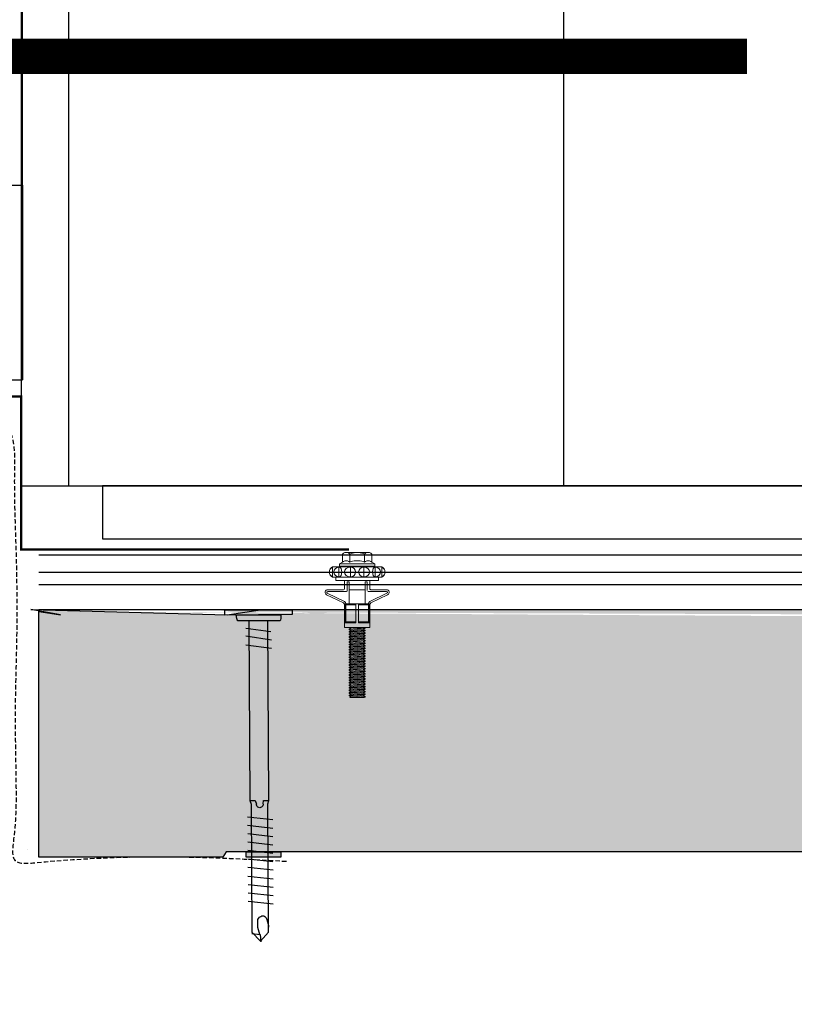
# Model space of a CAD drawing. Header units: millimetres. Extents: x -312551 to 250764, y -35891 to 59426.
# Tile 50 of 256: x -239371 to -239152, y 9416 to 9695. Entities that reach past the tile are written whole.
import ezdxf

# ---------------------------------------------------------------- set-up
doc = ezdxf.new("R2010")
doc.units = ezdxf.units.MM
doc.header["$LTSCALE"] = 2.5
doc.linetypes.add('HIDDEN', pattern=[0.375, 0.25, -0.125])
doc.layers.add('A419100ND1', color=7, linetype='Continuous')
doc.layers.add('Rails', color=1, linetype='Continuous')

# ---------------------------------------------------------------- blocks, each defined once
blk = doc.blocks.new('KP Tile fastener')
at = {"layer": 'Rails', "color": 7, "linetype": 'Continuous', "lineweight": 0}
for p, q in [((5.95, 3.6), (3.61, 8.44)), ((6.37, 3.87), (4.05, 8.63)), ((-3.59, 7.37), (-3.87, 7.02)), ((-3.87, 0), (-3.87, 7.02)), ((-3.5, 7.37), (-3.73, 7.02)), ((-3.73, 7.02), (-1.04, 7.02)), ((-3.63, 5.7), (-3.73, 5.14)), ((-3.34, 6.17), (-3.63, 5.7)), ((-3.24, 7.64), (-3.59, 7.37)), ((-3.18, 7.63), (-3.5, 7.37)), ((-2.9, 6.49), (-3.34, 6.17)), ((-2.83, 7.81), (-3.24, 7.64)), ((-2.8, 7.8), (-3.18, 7.63)), ((-2.39, 6.6), (-2.9, 6.49)), ((-2.39, 7.87), (-2.83, 7.81)), ((-2.39, 7.86), (-2.8, 7.8)), ((-1.94, 7.82), (-2.39, 7.87)), ((-1.97, 7.8), (-2.39, 7.86)), ((-1.87, 6.49), (-2.39, 6.6)), ((-1.59, 7.63), (-1.97, 7.8)), ((-1.53, 7.65), (-1.94, 7.82)), ((-1.43, 6.17), (-1.87, 6.49)), ((-1.27, 7.37), (-1.59, 7.63)), ((-1.18, 7.38), (-1.53, 7.65)), ((-1.14, 5.7), (-1.43, 6.17)), ((-1.04, 7.02), (-1.27, 7.37)), ((-0.9, 7.02), (-1.18, 7.38)), ((-1.04, 5.14), (-1.14, 5.7)), ((-0.9, 0), (-0.9, 7.02)), ((-0.9, 6.03), (0, 6.03)), ((0, 0), (0, 6.03)), ((0, 0), (0, 6.03)), ((2.63, 3.85), (2.63, 8.3)), ((3.13, 3.04), (3.13, 8.33)), ((-7.87, 3.5), (-7.92, 3.12)), ((-7.92, 0), (-7.92, 3.12)), ((-7.92, 3.12), (-7.87, 2.73)), ((-7.71, 3.86), (-7.87, 3.5)), ((-7.47, 4.16), (-7.71, 3.86)), ((-7.47, 4.16), (-5.19, 4.16)), ((-5.53, 3.49), (-5.58, 3.12)), ((-5.58, 3.12), (-5.53, 2.74)), ((-5.4, 3.85), (-5.53, 3.49)), ((-5.19, 4.15), (-5.4, 3.85)), ((-5.19, 4.16), (-4.68, 5.04)), ((-4.68, 0), (-4.68, 5.04)), ((-4.68, 5.04), (-4.05, 5.04)), ((-4.05, 0), (-4.05, 5.04)), ((-3.73, 5.14), (-1.04, 5.14)), ((-3.73, 5.14), (-3.63, 4.82)), ((-3.63, 4.82), (-3.34, 4.54)), ((-3.34, 3.07), (-3.63, 2.53)), ((-3.34, 4.54), (-2.39, 4.3)), ((-2.9, 3.44), (-3.34, 3.07)), ((-2.39, 3.57), (-2.9, 3.44)), ((-2.39, 4.3), (-1.43, 4.54)), ((-1.87, 3.44), (-2.39, 3.57)), ((-1.43, 3.07), (-1.87, 3.44)), ((-1.43, 4.54), (-1.14, 4.82)), ((-1.14, 2.53), (-1.43, 3.07)), ((-1.14, 4.82), (-1.04, 5.14)), ((0, 3.6), (2.38, 3.6)), ((0.43, 2.28), (0.43, 2.79)), ((0.43, 2.79), (2.88, 2.79)), ((6.6, 0.36), (6.6, 3.69)), ((6.6, 3.51), (12, 3.51)), ((6.6, 3.33), (12, 3.33)), ((6.6, 3.33), (6.87, 3.2)), ((6.87, 0.36), (6.87, 3.2)), ((6.87, 3.2), (11.73, 3.2)), ((6.95, 3.6), (12, 3.6)), ((11.73, 3.2), (12, 3.33)), ((11.73, 0.36), (11.73, 3.2)), ((12, 0.36), (12, 3.6)), ((12, 3.6), (13.35, 3.6)), ((13.35, 0), (13.35, 3.6)), ((-7.9, 0.43), (-7.92, 0)), ((-7.9, 0.43), (-7.92, 0)), ((-7.9, -0.43), (-7.92, 0)), ((-7.9, -0.43), (-7.92, 0)), ((-7.84, 0.86), (-7.9, 0.43)), ((-7.87, 2.73), (-7.71, 2.38)), ((-7.75, 1.28), (-7.84, 0.86)), ((-7.62, 1.69), (-7.75, 1.28)), ((-7.71, 2.38), (-7.47, 2.08)), ((-7.47, 2.08), (-7.62, 1.69)), ((-7.47, 2.08), (-5.19, 2.08)), ((-5.56, 0.42), (-5.58, 0)), ((-5.56, 0.42), (-5.58, 0)), ((-5.56, -0.42), (-5.58, 0)), ((-5.56, -0.42), (-5.58, 0)), ((-5.52, 0.85), (-5.56, 0.42)), ((-5.53, 2.74), (-5.4, 2.39)), ((-5.44, 1.28), (-5.52, 0.85)), ((-5.33, 1.69), (-5.44, 1.28)), ((-5.4, 2.39), (-5.19, 2.08)), ((-5.2, 2.08), (-5.33, 1.69)), ((-4.68, 0), (-4.68, -5.04)), ((-4.05, 2.09), (-3.87, 2.09)), ((-4.05, 0), (-4.05, -5.04)), ((-3.63, 2.53), (-3.73, 1.88)), ((-3.73, 1.88), (-1.04, 1.88)), ((-3.73, 1.88), (-3.63, 1.32)), ((-3.63, 1.32), (-3.34, 0.85)), ((-3.34, 0.85), (-2.9, 0.53)), ((-2.9, 0.53), (-2.39, 0.42)), ((-2.9, 0.53), (-2.39, 0.42)), ((-2.39, 0.42), (-1.87, 0.53)), ((-2.39, 0.42), (-1.87, 0.53)), ((-1.87, 0.53), (-1.43, 0.85)), ((-1.43, 0.85), (-1.14, 1.32)), ((-1.04, 1.88), (-1.14, 2.53)), ((-1.14, 1.32), (-1.04, 1.88)), ((0, 0), (0, -6.03)), ((0, 0), (0, -6.03)), ((0.43, 2.28), (6.6, 2.28)), ((2.63, 2.28), (2.63, -2.28)), ((6.6, 0.36), (12, 0.36)), ((6.6, 0.36), (6.6, -3.69)), ((13.35, 2.2), (13.38, 2.25)), ((13.35, 0), (13.35, -3.6)), ((13.38, 2.25), (13.74, -2.25)), ((13.38, 2.25), (13.53, 2.25)), ((13.53, 2.25), (13.89, -2.25)), ((13.53, 2.25), (13.77, 1.84)), ((13.77, 1.84), (13.78, 1.82)), ((13.78, 1.82), (13.8, 1.81)), ((13.8, 1.81), (13.81, 1.81)), ((13.81, 1.81), (13.83, 1.81)), ((13.82, 1.81), (14.17, -1.81)), ((13.83, 1.81), (13.85, 1.82)), ((13.85, 1.82), (13.86, 1.84)), ((13.86, 1.84), (14.1, 2.25)), ((14.1, 2.25), (14.46, -2.25)), ((14.1, 2.25), (14.25, 2.25)), ((14.25, 2.25), (14.61, -2.25)), ((14.25, 2.25), (14.49, 1.84)), ((14.49, 1.84), (14.5, 1.82)), ((14.5, 1.82), (14.52, 1.81)), ((14.52, 1.81), (14.53, 1.81)), ((14.53, 1.81), (14.55, 1.81)), ((14.54, 1.81), (14.89, -1.81)), ((14.55, 1.81), (14.57, 1.82)), ((14.57, 1.82), (14.58, 1.84)), ((14.58, 1.84), (14.82, 2.25)), ((14.82, 2.25), (15.18, -2.25)), ((14.82, 2.25), (14.97, 2.25)), ((14.97, 2.25), (15.33, -2.25)), ((14.97, 2.25), (15.21, 1.84)), ((15.21, 1.84), (15.22, 1.82)), ((15.22, 1.82), (15.24, 1.81)), ((15.24, 1.81), (15.25, 1.81)), ((15.25, 1.81), (15.27, 1.81)), ((15.26, 1.81), (15.61, -1.81)), ((15.27, 1.81), (15.29, 1.82)), ((15.29, 1.82), (15.3, 1.84)), ((15.3, 1.84), (15.54, 2.25)), ((15.54, 2.25), (15.9, -2.25)), ((15.54, 2.25), (15.69, 2.25)), ((15.69, 2.25), (16.05, -2.25)), ((15.69, 2.25), (15.93, 1.84)), ((15.93, 1.84), (15.94, 1.82)), ((15.94, 1.82), (15.96, 1.81)), ((15.96, 1.81), (15.97, 1.81)), ((15.97, 1.81), (15.99, 1.81)), ((15.98, 1.81), (16.33, -1.81)), ((15.99, 1.81), (16.01, 1.82)), ((16.01, 1.82), (16.02, 1.84)), ((16.02, 1.84), (16.26, 2.25)), ((16.26, 2.25), (16.62, -2.25)), ((16.26, 2.25), (16.41, 2.25)), ((16.41, 2.25), (16.77, -2.25)), ((16.41, 2.25), (16.65, 1.84)), ((16.65, 1.84), (16.66, 1.82)), ((16.66, 1.82), (16.68, 1.81)), ((16.68, 1.81), (16.69, 1.81)), ((16.69, 1.81), (16.71, 1.81)), ((16.7, 1.81), (17.05, -1.81)), ((16.71, 1.81), (16.73, 1.82)), ((16.73, 1.82), (16.74, 1.84)), ((16.74, 1.84), (16.98, 2.25)), ((16.98, 2.25), (17.34, -2.25)), ((16.98, 2.25), (17.13, 2.25)), ((17.13, 2.25), (17.49, -2.25)), ((17.13, 2.25), (17.37, 1.84)), ((17.37, 1.84), (17.38, 1.82)), ((17.38, 1.82), (17.4, 1.81)), ((17.4, 1.81), (17.41, 1.81)), ((17.41, 1.81), (17.43, 1.81)), ((17.42, 1.81), (17.77, -1.81)), ((17.43, 1.81), (17.45, 1.82)), ((17.45, 1.82), (17.46, 1.84)), ((17.46, 1.84), (17.7, 2.25)), ((17.7, 2.25), (18.06, -2.25)), ((17.7, 2.25), (17.85, 2.25)), ((17.85, 2.25), (18.21, -2.25)), ((17.85, 2.25), (18.09, 1.84)), ((18.09, 1.84), (18.1, 1.82)), ((18.1, 1.82), (18.12, 1.81)), ((18.12, 1.81), (18.13, 1.81)), ((18.13, 1.81), (18.15, 1.81)), ((18.14, 1.81), (18.49, -1.81)), ((18.15, 1.81), (18.17, 1.82)), ((18.17, 1.82), (18.18, 1.84)), ((18.18, 1.84), (18.42, 2.25)), ((18.42, 2.25), (18.78, -2.25)), ((18.42, 2.25), (18.57, 2.25)), ((18.57, 2.25), (18.93, -2.25)), ((18.57, 2.25), (18.81, 1.84)), ((18.81, 1.84), (18.82, 1.82)), ((18.82, 1.82), (18.84, 1.81)), ((18.84, 1.81), (18.85, 1.81)), ((18.85, 1.81), (18.87, 1.81)), ((18.86, 1.81), (19.21, -1.81)), ((18.87, 1.81), (18.89, 1.82)), ((18.89, 1.82), (18.9, 1.84)), ((18.9, 1.84), (19.14, 2.25)), ((19.14, 2.25), (19.5, -2.25)), ((19.14, 2.25), (19.29, 2.25)), ((19.29, 2.25), (19.65, -2.25)), ((19.29, 2.25), (19.53, 1.84)), ((19.53, 1.84), (19.54, 1.82)), ((19.54, 1.82), (19.56, 1.81)), ((19.56, 1.81), (19.57, 1.81)), ((19.57, 1.81), (19.59, 1.81)), ((19.58, 1.81), (19.93, -1.81)), ((19.59, 1.81), (19.61, 1.82)), ((19.61, 1.82), (19.62, 1.84)), ((19.62, 1.84), (19.86, 2.25)), ((19.86, 2.25), (20.22, -2.25)), ((19.86, 2.25), (20.01, 2.25)), ((20.01, 2.25), (20.37, -2.25)), ((20.01, 2.25), (20.25, 1.84)), ((20.25, 1.84), (20.26, 1.82)), ((20.26, 1.82), (20.28, 1.81)), ((20.28, 1.81), (20.29, 1.81)), ((20.29, 1.81), (20.31, 1.81)), ((20.3, 1.81), (20.65, -1.81)), ((20.31, 1.81), (20.33, 1.82)), ((20.33, 1.82), (20.34, 1.84)), ((20.34, 1.84), (20.58, 2.25)), ((20.58, 2.25), (20.94, -2.25)), ((20.58, 2.25), (20.73, 2.25)), ((20.73, 2.25), (21.09, -2.25)), ((20.73, 2.25), (20.97, 1.84)), ((20.97, 1.84), (20.98, 1.82)), ((20.98, 1.82), (21, 1.81)), ((21, 1.81), (21.01, 1.81)), ((21.01, 1.81), (21.03, 1.81)), ((21.02, 1.81), (21.37, -1.81)), ((21.03, 1.81), (21.05, 1.82)), ((21.05, 1.82), (21.06, 1.84)), ((21.06, 1.84), (21.3, 2.25)), ((21.3, 2.25), (21.66, -2.25)), ((21.3, 2.25), (21.45, 2.25)), ((21.45, 2.25), (21.81, -2.25)), ((21.45, 2.25), (21.69, 1.84)), ((21.69, 1.84), (21.7, 1.82)), ((21.7, 1.82), (21.72, 1.81)), ((21.72, 1.81), (21.73, 1.81)), ((21.73, 1.81), (21.75, 1.81)), ((21.74, 1.81), (22.09, -1.81)), ((21.75, 1.81), (21.77, 1.82)), ((21.77, 1.82), (21.78, 1.84)), ((21.78, 1.84), (22.02, 2.25)), ((22.02, 2.25), (22.38, -2.25)), ((22.02, 2.25), (22.17, 2.25)), ((22.17, 2.25), (22.53, -2.25)), ((22.17, 2.25), (22.41, 1.84)), ((22.41, 1.84), (22.42, 1.82)), ((22.42, 1.82), (22.44, 1.81)), ((22.44, 1.81), (22.45, 1.81)), ((22.45, 1.81), (22.47, 1.81)), ((22.46, 1.81), (22.81, -1.81)), ((22.47, 1.81), (22.49, 1.82)), ((22.49, 1.82), (22.5, 1.84)), ((22.5, 1.84), (22.74, 2.25)), ((22.74, 2.25), (23.1, -2.25)), ((22.74, 2.25), (22.89, 2.25)), ((22.89, 2.25), (23.25, -2.25)), ((22.89, 2.25), (23.13, 1.84)), ((23.13, 1.84), (23.14, 1.82)), ((23.14, 1.82), (23.16, 1.81)), ((23.16, 1.81), (23.17, 1.81)), ((23.17, 1.81), (23.19, 1.81)), ((23.18, 1.81), (23.53, -1.81)), ((23.19, 1.81), (23.21, 1.82)), ((23.21, 1.82), (23.22, 1.84)), ((23.22, 1.84), (23.46, 2.25)), ((23.46, 2.25), (23.82, -2.25)), ((23.46, 2.25), (23.61, 2.25)), ((23.61, 2.25), (23.97, -2.25)), ((23.61, 2.25), (23.85, 1.84)), ((23.85, 1.84), (23.86, 1.82)), ((23.86, 1.82), (23.88, 1.81)), ((23.88, 1.81), (23.89, 1.81)), ((23.89, 1.81), (23.91, 1.81)), ((23.9, 1.81), (24.25, -1.81)), ((23.91, 1.81), (23.93, 1.82)), ((23.93, 1.82), (23.94, 1.84)), ((23.94, 1.84), (24.18, 2.25)), ((24.18, 2.25), (24.54, -2.25)), ((24.18, 2.25), (24.33, 2.25)), ((24.33, 2.25), (24.69, -2.25)), ((24.33, 2.25), (24.57, 1.84)), ((24.57, 1.84), (24.58, 1.82)), ((24.58, 1.82), (24.6, 1.81)), ((24.6, 1.81), (24.61, 1.81)), ((24.61, 1.81), (24.63, 1.81)), ((24.62, 1.81), (24.97, -1.81)), ((24.63, 1.81), (24.65, 1.82)), ((24.65, 1.82), (24.66, 1.84)), ((24.66, 1.84), (24.9, 2.25)), ((24.9, 2.25), (25.26, -2.25)), ((24.9, 2.25), (25.05, 2.25)), ((25.05, 2.25), (25.41, -2.25)), ((25.05, 2.25), (25.29, 1.84)), ((25.29, 1.84), (25.3, 1.82)), ((25.3, 1.82), (25.32, 1.81)), ((25.32, 1.81), (25.33, 1.81)), ((25.33, 1.81), (25.35, 1.81)), ((25.34, 1.81), (25.69, -1.81)), ((25.35, 1.81), (25.37, 1.82)), ((25.37, 1.82), (25.38, 1.84)), ((25.38, 1.84), (25.62, 2.25)), ((25.62, 2.25), (25.98, -2.25)), ((25.62, 2.25), (25.77, 2.25)), ((25.77, 2.25), (26.13, -2.25)), ((25.77, 2.25), (26.01, 1.84)), ((26.01, 1.84), (26.02, 1.82)), ((26.02, 1.82), (26.04, 1.81)), ((26.04, 1.81), (26.05, 1.81)), ((26.05, 1.81), (26.07, 1.81)), ((26.06, 1.81), (26.41, -1.81)), ((26.07, 1.81), (26.09, 1.82)), ((26.09, 1.82), (26.1, 1.84)), ((26.1, 1.84), (26.34, 2.25)), ((26.34, 2.25), (26.7, -2.25)), ((26.34, 2.25), (26.49, 2.25)), ((26.49, 2.25), (26.85, -2.25)), ((26.49, 2.25), (26.73, 1.84)), ((26.73, 1.84), (26.74, 1.82)), ((26.74, 1.82), (26.76, 1.81)), ((26.76, 1.81), (26.77, 1.81)), ((26.77, 1.81), (26.79, 1.81)), ((26.78, 1.81), (27.13, -1.81)), ((26.79, 1.81), (26.81, 1.82)), ((26.81, 1.82), (26.82, 1.84)), ((26.82, 1.84), (27.06, 2.25)), ((27.06, 2.25), (27.42, -2.25)), ((27.06, 2.25), (27.21, 2.25)), ((27.21, 2.25), (27.57, -2.25)), ((27.21, 2.25), (27.45, 1.84)), ((27.45, 1.84), (27.46, 1.82)), ((27.46, 1.82), (27.48, 1.81)), ((27.48, 1.81), (27.49, 1.81)), ((27.49, 1.81), (27.51, 1.81)), ((27.5, 1.81), (27.85, -1.81)), ((27.51, 1.81), (27.53, 1.82)), ((27.53, 1.82), (27.54, 1.84)), ((27.54, 1.84), (27.78, 2.25)), ((27.78, 2.25), (28.14, -2.25)), ((27.78, 2.25), (27.93, 2.25)), ((27.93, 2.25), (28.29, -2.25)), ((27.93, 2.25), (28.17, 1.84)), ((28.17, 1.84), (28.18, 1.82)), ((28.18, 1.82), (28.2, 1.81)), ((28.2, 1.81), (28.21, 1.81)), ((28.21, 1.81), (28.23, 1.81)), ((28.22, 1.81), (28.57, -1.81)), ((28.23, 1.81), (28.25, 1.82)), ((28.25, 1.82), (28.26, 1.84)), ((28.26, 1.84), (28.5, 2.25)), ((28.5, 2.25), (28.86, -2.25)), ((28.5, 2.25), (28.65, 2.25)), ((28.65, 2.25), (29.01, -2.25)), ((28.65, 2.25), (28.89, 1.84)), ((28.89, 1.84), (28.9, 1.82)), ((28.9, 1.82), (28.92, 1.81)), ((28.92, 1.81), (28.93, 1.81)), ((28.93, 1.81), (28.95, 1.81)), ((28.94, 1.81), (29.29, -1.81)), ((28.95, 1.81), (28.97, 1.82)), ((28.97, 1.82), (28.98, 1.84)), ((28.98, 1.84), (29.22, 2.25)), ((29.22, 2.25), (29.58, -2.25)), ((29.22, 2.25), (29.37, 2.25)), ((29.37, 2.25), (29.73, -2.25)), ((29.37, 2.25), (29.61, 1.84)), ((29.61, 1.84), (29.62, 1.82)), ((29.62, 1.82), (29.64, 1.81)), ((29.64, 1.81), (29.65, 1.81)), ((29.65, 1.81), (29.67, 1.81)), ((29.66, 1.81), (30.01, -1.81)), ((29.67, 1.81), (29.69, 1.82)), ((29.69, 1.82), (29.7, 1.84)), ((29.7, 1.84), (29.94, 2.25)), ((29.94, 2.25), (30.09, 2.25)), ((29.94, 2.25), (30.3, -2.25)), ((30.09, 2.25), (30.33, 1.84)), ((30.09, 2.25), (30.45, -2.25)), ((30.33, 1.84), (30.34, 1.82)), ((30.34, 1.82), (30.36, 1.81)), ((30.36, 1.81), (30.37, 1.81)), ((30.37, 1.81), (30.39, 1.81)), ((30.38, 1.81), (30.73, -1.81)), ((30.39, 1.81), (30.41, 1.82)), ((30.41, 1.82), (30.42, 1.84)), ((30.42, 1.84), (30.66, 2.25)), ((30.66, 2.25), (30.81, 2.25)), ((30.66, 2.25), (31.02, -2.25)), ((30.81, 2.25), (31.05, 1.84)), ((30.81, 2.25), (31.17, -2.25)), ((31.05, 1.84), (31.06, 1.82)), ((31.06, 1.82), (31.08, 1.81)), ((31.08, 1.81), (31.09, 1.81)), ((31.09, 1.81), (31.11, 1.81)), ((31.1, 1.81), (31.45, -1.81)), ((31.11, 1.81), (31.13, 1.82)), ((31.13, 1.82), (31.14, 1.84)), ((31.14, 1.84), (31.38, 2.25)), ((31.38, 2.25), (31.53, 2.25)), ((31.38, 2.25), (31.74, -2.25)), ((31.53, 2.25), (31.77, 1.84)), ((31.53, 2.25), (31.89, -2.25)), ((31.77, 1.84), (31.78, 1.82)), ((31.78, 1.82), (31.8, 1.81)), ((31.8, 1.81), (31.81, 1.81)), ((31.81, 1.81), (31.83, 1.81)), ((31.82, 1.81), (32.17, -1.81)), ((31.83, 1.81), (31.85, 1.82)), ((31.85, 1.82), (31.86, 1.84)), ((31.86, 1.84), (32.1, 2.25)), ((32.1, 2.25), (32.25, 2.25)), ((32.1, 2.25), (32.46, -2.25)), ((32.25, 2.25), (32.49, 1.84)), ((32.25, 2.25), (32.61, -2.25)), ((32.49, 1.84), (32.5, 1.82)), ((32.5, 1.82), (32.52, 1.81)), ((32.52, 1.81), (32.53, 1.81)), ((32.53, 1.81), (32.55, 1.81)), ((32.54, 1.81), (32.89, -1.81)), ((32.55, 1.81), (32.57, 1.82)), ((32.57, 1.82), (32.58, 1.84)), ((32.58, 1.84), (32.82, 2.25)), ((32.82, 2.25), (32.97, 2.25)), ((32.82, 2.25), (33.1, -1.25)), ((32.97, 2.25), (33.1, 2.02)), ((32.97, 2.25), (33.1, 0.61)), ((33.1, -2.11), (33.1, 2.02)), ((-7.92, 0), (-7.92, -3.12)), ((-7.92, -3.12), (-7.87, -2.73)), ((-7.84, -0.86), (-7.9, -0.43)), ((-7.84, -0.86), (-7.9, -0.43)), ((-7.87, -2.73), (-7.71, -2.38)), ((-7.75, -1.28), (-7.84, -0.86)), ((-7.62, -1.69), (-7.75, -1.28)), ((-7.71, -2.38), (-7.47, -2.08)), ((-7.47, -2.08), (-7.62, -1.69)), ((-7.47, -2.08), (-5.19, -2.08)), ((-5.58, -3.12), (-5.53, -2.74)), ((-5.52, -0.85), (-5.56, -0.42)), ((-5.52, -0.85), (-5.56, -0.42)), ((-5.53, -2.74), (-5.4, -2.39)), ((-5.44, -1.28), (-5.52, -0.85)), ((-5.33, -1.69), (-5.44, -1.28)), ((-5.4, -2.39), (-5.19, -2.08)), ((-5.2, -2.08), (-5.33, -1.69)), ((-4.05, -2.09), (-3.87, -2.09)), ((-3.87, 0), (-3.87, -7.02)), ((-3.73, -1.88), (-3.63, -1.32)), ((-3.63, -2.53), (-3.73, -1.88)), ((-3.73, -1.88), (-1.04, -1.88)), ((-3.63, -1.32), (-3.34, -0.85)), ((-3.34, -3.07), (-3.63, -2.53)), ((-3.34, -0.85), (-2.9, -0.53)), ((-3.34, -0.85), (-2.9, -0.53)), ((-2.9, -0.53), (-2.39, -0.42)), ((-2.9, -0.53), (-2.39, -0.42)), ((-2.39, -0.42), (-1.87, -0.53)), ((-2.39, -0.42), (-1.87, -0.53)), ((-1.87, -0.53), (-1.43, -0.85)), ((-1.87, -0.53), (-1.43, -0.85)), ((-1.43, -0.85), (-1.14, -1.32)), ((-1.14, -2.53), (-1.43, -3.07)), ((-1.14, -1.32), (-1.04, -1.88)), ((-1.04, -1.88), (-1.14, -2.53)), ((-0.9, 0), (-0.9, -7.02)), ((0.43, -2.28), (0.43, -2.79)), ((0.43, -2.28), (6.6, -2.28)), ((6.6, -0.36), (12, -0.36)), ((6.87, -0.36), (6.87, -3.2)), ((11.73, -0.36), (11.73, -3.2)), ((12, -0.36), (12, -3.6)), ((13.35, -0.78), (13.45, -1.81)), ((13.35, -1.94), (13.41, -1.84)), ((13.42, -1.82), (13.41, -1.84)), ((13.44, -1.81), (13.42, -1.82)), ((13.45, -1.81), (13.44, -1.81)), ((13.47, -1.81), (13.45, -1.81)), ((13.49, -1.82), (13.47, -1.81)), ((13.5, -1.84), (13.49, -1.82)), ((13.5, -1.84), (13.74, -2.25)), ((13.74, -2.25), (13.89, -2.25)), ((13.89, -2.25), (14.13, -1.84)), ((14.14, -1.82), (14.13, -1.84)), ((14.16, -1.81), (14.14, -1.82)), ((14.17, -1.81), (14.16, -1.81)), ((14.19, -1.81), (14.17, -1.81)), ((14.21, -1.82), (14.19, -1.81)), ((14.22, -1.84), (14.21, -1.82)), ((14.22, -1.84), (14.46, -2.25)), ((14.46, -2.25), (14.61, -2.25)), ((14.61, -2.25), (14.85, -1.84)), ((14.86, -1.82), (14.85, -1.84)), ((14.88, -1.81), (14.86, -1.82)), ((14.89, -1.81), (14.88, -1.81)), ((14.91, -1.81), (14.89, -1.81)), ((14.93, -1.82), (14.91, -1.81)), ((14.94, -1.84), (14.93, -1.82)), ((14.94, -1.84), (15.18, -2.25)), ((15.18, -2.25), (15.33, -2.25)), ((15.33, -2.25), (15.57, -1.84)), ((15.58, -1.82), (15.57, -1.84)), ((15.6, -1.81), (15.58, -1.82)), ((15.61, -1.81), (15.6, -1.81)), ((15.63, -1.81), (15.61, -1.81)), ((15.65, -1.82), (15.63, -1.81)), ((15.66, -1.84), (15.65, -1.82)), ((15.66, -1.84), (15.9, -2.25)), ((15.9, -2.25), (16.05, -2.25)), ((16.05, -2.25), (16.29, -1.84)), ((16.3, -1.82), (16.29, -1.84)), ((16.32, -1.81), (16.3, -1.82)), ((16.33, -1.81), (16.32, -1.81)), ((16.35, -1.81), (16.33, -1.81)), ((16.37, -1.82), (16.35, -1.81)), ((16.38, -1.84), (16.37, -1.82)), ((16.38, -1.84), (16.62, -2.25)), ((16.62, -2.25), (16.77, -2.25)), ((16.77, -2.25), (17.01, -1.84)), ((17.02, -1.82), (17.01, -1.84)), ((17.04, -1.81), (17.02, -1.82)), ((17.05, -1.81), (17.04, -1.81)), ((17.07, -1.81), (17.05, -1.81)), ((17.09, -1.82), (17.07, -1.81)), ((17.1, -1.84), (17.09, -1.82)), ((17.1, -1.84), (17.34, -2.25)), ((17.34, -2.25), (17.49, -2.25)), ((17.49, -2.25), (17.73, -1.84)), ((17.74, -1.82), (17.73, -1.84)), ((17.76, -1.81), (17.74, -1.82)), ((17.77, -1.81), (17.76, -1.81)), ((17.79, -1.81), (17.77, -1.81)), ((17.81, -1.82), (17.79, -1.81)), ((17.82, -1.84), (17.81, -1.82)), ((17.82, -1.84), (18.06, -2.25)), ((18.06, -2.25), (18.21, -2.25)), ((18.21, -2.25), (18.45, -1.84)), ((18.46, -1.82), (18.45, -1.84)), ((18.48, -1.81), (18.46, -1.82)), ((18.49, -1.81), (18.48, -1.81)), ((18.51, -1.81), (18.49, -1.81)), ((18.53, -1.82), (18.51, -1.81)), ((18.54, -1.84), (18.53, -1.82)), ((18.54, -1.84), (18.78, -2.25)), ((18.78, -2.25), (18.93, -2.25)), ((18.93, -2.25), (19.17, -1.84)), ((19.18, -1.82), (19.17, -1.84)), ((19.2, -1.81), (19.18, -1.82)), ((19.21, -1.81), (19.2, -1.81)), ((19.23, -1.81), (19.21, -1.81)), ((19.25, -1.82), (19.23, -1.81)), ((19.26, -1.84), (19.25, -1.82)), ((19.26, -1.84), (19.5, -2.25)), ((19.5, -2.25), (19.65, -2.25)), ((19.65, -2.25), (19.89, -1.84)), ((19.9, -1.82), (19.89, -1.84)), ((19.92, -1.81), (19.9, -1.82)), ((19.93, -1.81), (19.92, -1.81)), ((19.95, -1.81), (19.93, -1.81)), ((19.97, -1.82), (19.95, -1.81)), ((19.98, -1.84), (19.97, -1.82)), ((19.98, -1.84), (20.22, -2.25)), ((20.22, -2.25), (20.37, -2.25)), ((20.37, -2.25), (20.61, -1.84)), ((20.62, -1.82), (20.61, -1.84)), ((20.64, -1.81), (20.62, -1.82)), ((20.65, -1.81), (20.64, -1.81)), ((20.67, -1.81), (20.65, -1.81)), ((20.69, -1.82), (20.67, -1.81)), ((20.7, -1.84), (20.69, -1.82)), ((20.7, -1.84), (20.94, -2.25)), ((20.94, -2.25), (21.09, -2.25)), ((21.09, -2.25), (21.33, -1.84)), ((21.34, -1.82), (21.33, -1.84)), ((21.36, -1.81), (21.34, -1.82)), ((21.37, -1.81), (21.36, -1.81)), ((21.39, -1.81), (21.37, -1.81)), ((21.41, -1.82), (21.39, -1.81)), ((21.42, -1.84), (21.41, -1.82)), ((21.42, -1.84), (21.66, -2.25)), ((21.66, -2.25), (21.81, -2.25)), ((21.81, -2.25), (22.05, -1.84)), ((22.06, -1.82), (22.05, -1.84)), ((22.08, -1.81), (22.06, -1.82)), ((22.09, -1.81), (22.08, -1.81)), ((22.11, -1.81), (22.09, -1.81)), ((22.13, -1.82), (22.11, -1.81)), ((22.14, -1.84), (22.13, -1.82)), ((22.14, -1.84), (22.38, -2.25)), ((22.38, -2.25), (22.53, -2.25)), ((22.53, -2.25), (22.77, -1.84)), ((22.78, -1.82), (22.77, -1.84)), ((22.8, -1.81), (22.78, -1.82)), ((22.81, -1.81), (22.8, -1.81)), ((22.83, -1.81), (22.81, -1.81)), ((22.85, -1.82), (22.83, -1.81)), ((22.86, -1.84), (22.85, -1.82)), ((22.86, -1.84), (23.1, -2.25)), ((23.1, -2.25), (23.25, -2.25)), ((23.25, -2.25), (23.49, -1.84)), ((23.5, -1.82), (23.49, -1.84)), ((23.52, -1.81), (23.5, -1.82)), ((23.53, -1.81), (23.52, -1.81)), ((23.55, -1.81), (23.53, -1.81)), ((23.57, -1.82), (23.55, -1.81)), ((23.58, -1.84), (23.57, -1.82)), ((23.58, -1.84), (23.82, -2.25)), ((23.82, -2.25), (23.97, -2.25)), ((23.97, -2.25), (24.21, -1.84)), ((24.22, -1.82), (24.21, -1.84)), ((24.24, -1.81), (24.22, -1.82)), ((24.25, -1.81), (24.24, -1.81)), ((24.27, -1.81), (24.25, -1.81)), ((24.29, -1.82), (24.27, -1.81)), ((24.3, -1.84), (24.29, -1.82)), ((24.3, -1.84), (24.54, -2.25)), ((24.54, -2.25), (24.69, -2.25)), ((24.69, -2.25), (24.93, -1.84)), ((24.94, -1.82), (24.93, -1.84)), ((24.96, -1.81), (24.94, -1.82)), ((24.97, -1.81), (24.96, -1.81)), ((24.99, -1.81), (24.97, -1.81)), ((25.01, -1.82), (24.99, -1.81)), ((25.02, -1.84), (25.01, -1.82)), ((25.02, -1.84), (25.26, -2.25)), ((25.26, -2.25), (25.41, -2.25)), ((25.41, -2.25), (25.65, -1.84)), ((25.66, -1.82), (25.65, -1.84)), ((25.68, -1.81), (25.66, -1.82)), ((25.69, -1.81), (25.68, -1.81)), ((25.71, -1.81), (25.69, -1.81)), ((25.73, -1.82), (25.71, -1.81)), ((25.74, -1.84), (25.73, -1.82)), ((25.74, -1.84), (25.98, -2.25)), ((25.98, -2.25), (26.13, -2.25)), ((26.13, -2.25), (26.37, -1.84)), ((26.38, -1.82), (26.37, -1.84)), ((26.4, -1.81), (26.38, -1.82)), ((26.41, -1.81), (26.4, -1.81)), ((26.43, -1.81), (26.41, -1.81)), ((26.45, -1.82), (26.43, -1.81)), ((26.46, -1.84), (26.45, -1.82)), ((26.46, -1.84), (26.7, -2.25)), ((26.7, -2.25), (26.85, -2.25)), ((26.85, -2.25), (27.09, -1.84)), ((27.1, -1.82), (27.09, -1.84)), ((27.12, -1.81), (27.1, -1.82)), ((27.13, -1.81), (27.12, -1.81)), ((27.15, -1.81), (27.13, -1.81)), ((27.17, -1.82), (27.15, -1.81)), ((27.18, -1.84), (27.17, -1.82)), ((27.18, -1.84), (27.42, -2.25)), ((27.42, -2.25), (27.57, -2.25)), ((27.57, -2.25), (27.81, -1.84)), ((27.82, -1.82), (27.81, -1.84)), ((27.84, -1.81), (27.82, -1.82)), ((27.85, -1.81), (27.84, -1.81)), ((27.87, -1.81), (27.85, -1.81)), ((27.89, -1.82), (27.87, -1.81)), ((27.9, -1.84), (27.89, -1.82)), ((27.9, -1.84), (28.14, -2.25)), ((28.14, -2.25), (28.29, -2.25)), ((28.29, -2.25), (28.53, -1.84)), ((28.54, -1.82), (28.53, -1.84)), ((28.56, -1.81), (28.54, -1.82)), ((28.57, -1.81), (28.56, -1.81)), ((28.59, -1.81), (28.57, -1.81)), ((28.61, -1.82), (28.59, -1.81)), ((28.62, -1.84), (28.61, -1.82)), ((28.62, -1.84), (28.86, -2.25)), ((28.86, -2.25), (29.01, -2.25)), ((29.01, -2.25), (29.25, -1.84)), ((29.26, -1.82), (29.25, -1.84)), ((29.28, -1.81), (29.26, -1.82)), ((29.29, -1.81), (29.28, -1.81)), ((29.31, -1.81), (29.29, -1.81)), ((29.33, -1.82), (29.31, -1.81)), ((29.34, -1.84), (29.33, -1.82)), ((29.34, -1.84), (29.58, -2.25)), ((29.58, -2.25), (29.73, -2.25)), ((29.73, -2.25), (29.97, -1.84)), ((29.98, -1.82), (29.97, -1.84)), ((30, -1.81), (29.98, -1.82)), ((30.01, -1.81), (30, -1.81)), ((30.03, -1.81), (30.01, -1.81)), ((30.05, -1.82), (30.03, -1.81)), ((30.06, -1.84), (30.05, -1.82)), ((30.06, -1.84), (30.3, -2.25)), ((30.3, -2.25), (30.45, -2.25)), ((30.45, -2.25), (30.69, -1.84)), ((30.7, -1.82), (30.69, -1.84)), ((30.72, -1.81), (30.7, -1.82)), ((30.73, -1.81), (30.72, -1.81)), ((30.75, -1.81), (30.73, -1.81)), ((30.77, -1.82), (30.75, -1.81)), ((30.78, -1.84), (30.77, -1.82)), ((30.78, -1.84), (31.02, -2.25)), ((31.02, -2.25), (31.17, -2.25)), ((31.17, -2.25), (31.41, -1.84)), ((31.42, -1.82), (31.41, -1.84)), ((31.44, -1.81), (31.42, -1.82)), ((31.45, -1.81), (31.44, -1.81)), ((31.47, -1.81), (31.45, -1.81)), ((31.49, -1.82), (31.47, -1.81)), ((31.5, -1.84), (31.49, -1.82)), ((31.5, -1.84), (31.74, -2.25)), ((31.74, -2.25), (31.89, -2.25)), ((31.89, -2.25), (32.13, -1.84)), ((32.14, -1.82), (32.13, -1.84)), ((32.16, -1.81), (32.14, -1.82)), ((32.17, -1.81), (32.16, -1.81)), ((32.19, -1.81), (32.17, -1.81)), ((32.21, -1.82), (32.19, -1.81)), ((32.22, -1.84), (32.21, -1.82)), ((32.22, -1.84), (32.46, -2.25)), ((32.46, -2.25), (32.61, -2.25)), ((32.61, -2.25), (32.85, -1.84)), ((32.86, -1.82), (32.85, -1.84)), ((32.88, -1.81), (32.86, -1.82)), ((32.89, -1.81), (32.88, -1.81)), ((32.91, -1.81), (32.89, -1.81)), ((32.93, -1.82), (32.91, -1.81)), ((32.94, -1.84), (32.93, -1.82)), ((32.94, -1.84), (33.1, -2.11)), ((-7.87, -3.5), (-7.92, -3.12)), ((-7.71, -3.86), (-7.87, -3.5)), ((-7.47, -4.16), (-7.71, -3.86)), ((-7.47, -4.16), (-5.19, -4.16)), ((-5.53, -3.49), (-5.58, -3.12)), ((-5.4, -3.85), (-5.53, -3.49)), ((-5.19, -4.15), (-5.4, -3.85)), ((-5.19, -4.16), (-4.68, -5.04)), ((-4.68, -5.04), (-4.05, -5.04)), ((-3.73, -5.14), (-3.63, -4.82)), ((-3.63, -5.7), (-3.73, -5.14)), ((-3.73, -5.14), (-1.04, -5.14)), ((-3.63, -4.82), (-3.34, -4.54)), ((-2.9, -3.44), (-3.34, -3.07)), ((-3.34, -4.54), (-2.39, -4.3)), ((-2.39, -3.57), (-2.9, -3.44)), ((-1.87, -3.44), (-2.39, -3.57)), ((-2.39, -4.3), (-1.43, -4.54)), ((-1.43, -3.07), (-1.87, -3.44)), ((-1.43, -4.54), (-1.14, -4.82)), ((-1.14, -4.82), (-1.04, -5.14)), ((-1.04, -5.14), (-1.14, -5.7)), ((0, -3.6), (2.38, -3.6)), ((0.43, -2.79), (2.88, -2.79)), ((2.63, -3.85), (2.63, -8.3)), ((3.13, -3.04), (3.13, -8.33)), ((5.95, -3.6), (3.61, -8.44)), ((6.37, -3.87), (4.05, -8.63)), ((6.6, -3.33), (6.87, -3.2)), ((6.6, -3.33), (12, -3.33)), ((6.6, -3.51), (12, -3.51)), ((6.87, -3.2), (11.73, -3.2)), ((6.95, -3.6), (12, -3.6)), ((11.73, -3.2), (12, -3.33)), ((12, -3.6), (13.35, -3.6)), ((-3.59, -7.37), (-3.87, -7.02)), ((-3.5, -7.37), (-3.73, -7.02)), ((-3.73, -7.02), (-1.04, -7.02)), ((-3.34, -6.17), (-3.63, -5.7)), ((-3.24, -7.64), (-3.59, -7.37)), ((-3.18, -7.63), (-3.5, -7.37)), ((-2.9, -6.49), (-3.34, -6.17)), ((-2.83, -7.81), (-3.24, -7.64)), ((-2.8, -7.8), (-3.18, -7.63)), ((-2.39, -6.6), (-2.9, -6.49)), ((-2.39, -7.87), (-2.83, -7.81)), ((-2.39, -7.86), (-2.8, -7.8)), ((-1.87, -6.49), (-2.39, -6.6)), ((-1.97, -7.8), (-2.39, -7.86)), ((-1.94, -7.82), (-2.39, -7.87)), ((-1.59, -7.63), (-1.97, -7.8)), ((-1.53, -7.65), (-1.94, -7.82)), ((-1.43, -6.17), (-1.87, -6.49)), ((-1.27, -7.37), (-1.59, -7.63)), ((-1.18, -7.38), (-1.53, -7.65)), ((-1.14, -5.7), (-1.43, -6.17)), ((-1.04, -7.02), (-1.27, -7.37)), ((-0.9, -7.02), (-1.18, -7.38)), ((-0.9, -6.03), (0, -6.03))]:
    blk.add_line(p, q, dxfattribs=at)
for centre, radius, start, end in [((3.38, 8.3), 0.75, 26.0089, 180), ((3.38, 8.33), 0.25, 25.8375, 180), ((2.38, 3.85), 0.25, 270, 360), ((6.96, 4.37), 1.27, 217.172, 253.6075), ((6.95, 4.35), 0.75, 219.9145, 270), ((2.38, -3.85), 0.25, 0, 90), ((2.88, -3.04), 0.25, 360, 90), ((6.96, -4.37), 1.27, 106.3925, 142.828), ((6.95, -4.35), 0.75, 90, 140.0855), ((3.38, -8.3), 0.75, 180, 333.9911), ((3.38, -8.33), 0.25, 180, 334.1625)]:
    blk.add_arc(centre, radius, start, end, dxfattribs=at)
blk = doc.blocks.new('Cladding STD fixing flat head')
at = {"color": 7}
for p, q in [((-1.27, 52.5), (-0.95, 53.51)), ((0.93, 53.51), (1.1, 52.5)), ((-2.79, 52.5), (-1.27, 52.5)), ((1.1, 52.5), (2.62, 52.5)), ((9.5, 0), (-9.5, 0)), ((-9.5, 0), (-9.5, -1.29)), ((9.5, -1.29), (-9.5, -1.29)), ((9.5, -1.29), (9.5, 0))]:
    blk.add_line(p, q, dxfattribs=at)
for points in [[(-2.79, 1.69), (-2.79, 52.5), (-2.45, 53.51), (-2.45, 89.75), (-0.08, 92.28), (2.28, 89.75), (2.28, 53.51), (2.62, 52.5), (2.62, 1.69)], [(-2.45, 90.08), (-0.08, 90.42), (0.08, 92.45)], [(-0.25, 90.42), (-0.76, 88.39), (-0.76, 87.55), (-0.76, 86.87), (-0.76, 86.19), (-0.59, 85.86), (-0.25, 85.52), (0.08, 85.35), (0.42, 85.18), (0.93, 85.18), (1.1, 85.35), (1.27, 85.35), (1.61, 85.69), (1.78, 86.19), (1.94, 86.87), (2.28, 87.89), (2.28, 88.39)], [(-3.47, 80.95), (3.64, 81.8)], [(-3.47, 78.58), (3.64, 79.43)], [(-3.47, 76.22), (3.64, 77.06)], [(-3.47, 73.85), (3.64, 74.69)], [(-3.47, 71.31), (3.64, 72.16)], [(-3.47, 68.95), (3.64, 69.79)], [(-3.47, 66.58), (3.64, 67.42)], [(-3.47, 64.21), (3.64, 65.06)], [(-3.47, 61.84), (3.64, 62.69)], [(-3.47, 59.48), (3.64, 60.32)], [(-3.47, 57.11), (3.64, 57.95)], [(-3.64, 8.46), (3.64, 9.47)], [(-3.64, 5.92), (3.64, 7.1)], [(-3.64, 3.72), (3.47, 4.73)], [(6.34, 0), (6.34, 1.01), (6.17, 1.52), (6, 1.69), (-5.83, 1.69), (-6, 1.69), (-6, 1.52), (-6.17, 1.01), (-6.34, 0), (6.34, 0), (6.34, 0)]]:
    blk.add_lwpolyline(points, dxfattribs=at)
at = {"layer": 'A419100ND1'}
blk.add_arc((-0.01, 53.6), 0.949, 355.635, 185.6812, dxfattribs=at)

msp = doc.modelspace()

# ---------------------------------------------------------------- hatches: boundary and pattern name
h = msp.add_hatch()
h.set_pattern_fill('ANGLE', color=8, scale=1500, style=0)
h.set_pattern_definition([(0, (-2467130.05, -4242199.36), (0, 412.5), [300, -112.5]), (90, (-2467130.05, -4242199.36), (-412.5, 3e-14), [300, -112.5])])
h.paths.add_polyline_path([(-239370.87, 9562.97), (-237950.51, 9562.97), (-237950.51, 28113.47), (-239370.51, 28113.47)])
at = {"linetype": 'Continuous'}
h = msp.add_hatch(dxfattribs=at)
h.set_pattern_fill('AR-SAND', color=8, scale=7.5, angle=90, style=0)
h.set_pattern_definition([(232.5, (-255520.434, 5342.213), (-14.451178, 0.47245), [0, -11.4, 0, -12.75, 0, -12.1875]), (262.5, (-255520.434, 5342.213), (-21.166095, -13.273325), [0, -6.15, 0, -10.275, 0, -3.9375]), (302.5, (-255520.434, 5351.438), (-0.042443, -23.356064), [0, -3.75, 0, -13.5, 0, -17.625]), (312.5, (-255520.434, 5351.438), (-6.582567, -22.54595), [0, -1.875, 0, -8.85, 0, -10.125])])
edge = h.paths.add_edge_path(flags=17)
edge.add_arc((-235279.98, 9465.89), 1.29, 281.3099, 450)
edge.add_arc((-235279.98, 9465.89), 1.29, -78.6901, 90, ccw=False)
edge.add_line((-235279.73, 9464.62), (-235289.11, 9462.74))
edge.add_arc((-235289.31, 9463.72), 1, 218.2899, 281.3099, ccw=False)
edge.add_arc((-235291.66, 9461.87), 2, 38.2899, 182.6445)
edge.add_line((-235293.66, 9461.77), (-235293.67, 9461.77))
edge.add_line((-235293.67, 9461.77), (-235293.67, 9459.36))
edge.add_arc((-235295.07, 9459.36), 1.4, 269.9988, 360, ccw=False)
edge = h.paths.add_edge_path(flags=16)
edge.add_arc((-235279.98, 9465.89), 1.29, 281.3099, 450)
edge.add_arc((-235279.98, 9465.89), 1.29, -78.6901, 90, ccw=False)
edge = h.paths.add_edge_path()
edge.add_line((-235295.07, 9457.96), (-235319.96, 9457.96))
edge.add_line((-235319.96, 9457.96), (-235320.97, 9459.47))
edge.add_line((-235320.97, 9459.47), (-235455.29, 9459.47))
edge.add_line((-235455.29, 9459.47), (-235456.29, 9457.97))
edge.add_line((-235456.29, 9457.97), (-235488.63, 9457.97))
edge.add_line((-235488.63, 9457.97), (-235489.63, 9459.47))
edge.add_line((-235489.63, 9459.47), (-235521.96, 9459.47))
edge.add_line((-235521.96, 9459.47), (-235522.96, 9457.97))
edge.add_line((-235522.96, 9457.97), (-235555.29, 9457.97))
edge.add_line((-235555.29, 9457.97), (-235556.29, 9459.47))
edge.add_line((-235556.29, 9459.47), (-235588.63, 9459.47))
edge.add_line((-235588.63, 9459.47), (-235589.63, 9457.97))
edge.add_line((-235589.63, 9457.97), (-235621.96, 9457.97))
edge.add_line((-235621.96, 9457.97), (-235622.96, 9459.47))
edge.add_line((-235622.96, 9459.47), (-235655.29, 9459.47))
edge.add_line((-235655.29, 9459.47), (-235656.29, 9457.97))
edge.add_line((-235656.29, 9457.97), (-235688.62, 9457.97))
edge.add_line((-235688.62, 9457.97), (-235689.62, 9459.47))
edge.add_line((-235689.62, 9459.47), (-239312.82, 9459.47))
edge.add_line((-239312.82, 9459.47), (-239313.82, 9457.97))
edge.add_line((-239313.82, 9457.97), (-239365.84, 9457.97))
edge.add_line((-239365.84, 9457.97), (-239365.84, 9527.39))
edge.add_arc((-235286.26, 9509.98), 3.2, 90, 177.9892, ccw=False)
edge.add_line((-235286.26, 9513.18), (-235275.18, 9513.18))
edge.add_arc((-235275.18, 9509.98), 3.2, 0, 90, ccw=False)
edge.add_line((-235271.98, 9509.98), (-235271.98, 9508.29))
edge.add_arc((-235275.18, 9508.29), 3.2, 275, 360, ccw=False)
edge.add_line((-235274.9, 9505.1), (-235282.45, 9504.44))
edge.add_arc((-235282.23, 9501.95), 2.5, 95, 160.1929)
edge.add_arc((-235282.23, 9501.95), 3.2, 95, 160.1929, ccw=False)
edge.add_line((-235282.51, 9505.14), (-235274.96, 9505.8))
edge.add_arc((-235275.18, 9508.29), 2.5, 275, 360)
edge.add_line((-235272.68, 9508.29), (-235272.68, 9509.98))
edge.add_arc((-235275.18, 9509.98), 2.5, 0, 90)
edge.add_line((-235275.18, 9512.48), (-235286.26, 9512.48))
edge.add_arc((-235286.26, 9509.98), 2.5, 90, 177.9892)
edge.add_line((-235451.71, 9527.97), (-235325.04, 9528.38))
edge.add_line((-235324.45, 9528.38), (-235320.77, 9528.38))
edge.add_arc((-235320.77, 9523.18), 5.2, 13.8025, 90, ccw=False)
edge.add_line((-235315.72, 9524.42), (-235312.07, 9509.58))
edge.add_arc((-235309.65, 9510.18), 2.5, 193.8025, 270)
edge.add_line((-235309.65, 9507.68), (-235301.5, 9507.68))
edge.add_arc((-235301.5, 9507.58), 0.1, 35.4234, 90, ccw=False)
edge.add_line((-235301.42, 9507.64), (-235301.06, 9507.14))
edge.add_arc((-235300.98, 9507.19), 0.1, 215.4234, 324.5766)
edge.add_line((-235300.9, 9507.14), (-235300.54, 9507.64))
edge.add_arc((-235300.46, 9507.58), 0.1, 90, 144.5766, ccw=False)
edge.add_line((-235300.46, 9507.68), (-235291.96, 9507.68))
edge.add_arc((-235291.96, 9510.18), 2.5, 270, 357.9892)
edge.add_arc((-235291.96, 9510.18), 3.2, 270, 357.9892)
edge.add_line((-235279.81, 9465.01), (-235289.18, 9463.14))
edge.add_arc((-235279.98, 9465.89), 0.893, 281.3099, 450)
edge.add_line((-235279.12, 9465.78), (-235279.12, 9465.64))
edge.add_line((-235284.98, 9468.18), (-235284.98, 9468.97))
edge.add_line((-235283.58, 9466.78), (-235279.98, 9466.78))
edge.add_arc((-235283.58, 9468.18), 1.4, 180, 270)
edge.add_line((-235285.58, 9469.57), (-235289.58, 9469.57))
edge.add_line((-235285.58, 9469.97), (-235289.58, 9469.97))
edge.add_line((-235289.58, 9469.97), (-235289.58, 9469.57))
edge.add_arc((-235285.58, 9468.97), 0.6, 0, 90)
edge.add_arc((-235285.58, 9468.97), 1, 0, 90)
edge.add_arc((-235289.3, 9463.73), 0.6, 217.901, 281.3099)
edge.add_line((-235279.98, 9467.18), (-235283.58, 9467.18))
edge.add_arc((-235283.58, 9468.18), 1, 180, 270)
edge.add_line((-235284.58, 9468.18), (-235284.58, 9468.97))
edge.add_line((-235284.58, 9468.97), (-235284.58, 9502.8))
edge.add_arc((-235287.59, 9503.88), 3.2, 270, 340.1929)
edge.add_line((-235287.59, 9500.68), (-235289.28, 9500.68))
edge.add_line((-235289.28, 9500.68), (-235294.28, 9500.68))
edge.add_line((-235294.28, 9501.38), (-235289.28, 9501.38))
edge.add_line((-235289.28, 9501.38), (-235287.59, 9501.38))
edge.add_arc((-235287.59, 9503.88), 2.5, 270, 340.1929)
edge.add_line((-239365.84, 9527.39), (-239359.72, 9526.47))
edge.add_line((-239359.72, 9526.47), (-239368.09, 9527.97))
edge.add_line((-239368.09, 9527.97), (-239312.57, 9526.47))
edge.add_line((-239312.57, 9526.47), (-239302.57, 9527.97))
edge.add_line((-239302.57, 9527.97), (-235701.71, 9526.47))
edge.add_line((-235701.71, 9526.47), (-235691.71, 9527.97))
edge.add_line((-235691.71, 9527.97), (-235681.71, 9526.47))
edge.add_line((-235681.71, 9526.47), (-235671.71, 9527.97))
edge.add_line((-235671.71, 9527.97), (-235661.71, 9526.47))
edge.add_line((-235661.71, 9526.47), (-235651.71, 9527.97))
edge.add_line((-235651.71, 9527.97), (-235641.71, 9526.47))
edge.add_line((-235641.71, 9526.47), (-235631.71, 9527.97))
edge.add_line((-235631.71, 9527.97), (-235621.71, 9526.47))
edge.add_line((-235621.71, 9526.47), (-235611.71, 9527.97))
edge.add_line((-235611.71, 9527.97), (-235601.71, 9526.47))
edge.add_line((-235601.71, 9526.47), (-235591.71, 9527.97))
edge.add_line((-235591.71, 9527.97), (-235581.71, 9526.47))
edge.add_line((-235581.71, 9526.47), (-235571.71, 9527.97))
edge.add_line((-235571.71, 9527.97), (-235561.71, 9526.47))
edge.add_line((-235561.71, 9526.47), (-235551.71, 9527.97))
edge.add_line((-235551.71, 9527.97), (-235541.71, 9526.47))
edge.add_line((-235541.71, 9526.47), (-235531.71, 9527.97))
edge.add_line((-235531.71, 9527.97), (-235521.71, 9526.47))
edge.add_line((-235521.71, 9526.47), (-235511.71, 9527.97))
edge.add_line((-235511.71, 9527.97), (-235501.71, 9526.47))
edge.add_line((-235501.71, 9526.47), (-235491.71, 9527.97))
edge.add_line((-235491.71, 9527.97), (-235481.71, 9526.47))
edge.add_line((-235481.71, 9526.47), (-235471.71, 9527.97))
edge.add_line((-235471.71, 9527.97), (-235461.71, 9526.47))
edge.add_line((-235461.71, 9526.47), (-235451.71, 9527.97))
h = msp.add_hatch(color=8, dxfattribs=at)
h.paths.add_polyline_path([(-239297.13, 9528.13), (-239307.13, 9526.63), (-239317.13, 9528.13)])
h.paths.add_polyline_path([(-239277.13, 9528.13), (-239287.13, 9526.63), (-239297.13, 9528.13)])
msp.add_hatch(color=8, dxfattribs=at).paths.add_polyline_path([(-239307.33, 9459.3), (-239307.33, 9457.98), (-239297.29, 9457.98), (-239297.29, 9459.3)])

# ---------------------------------------------------------------- linework, layer by layer
at = {"color": 8}
for p, q in [((-239370.51, 9647.97), (-239370.51, 28038.47)), ((-239357.51, 9846.45), (-239357.51, 9562.97)), ((-239391.45, 9647.97), (-239370.51, 9647.97)), ((-239370.51, 9647.97), (-239370.51, 9647.97)), ((-239370.51, 9647.97), (-239370.51, 9592.97)), ((-239391.45, 9592.97), (-239370.51, 9592.97)), ((-239368.98, 9460.12), (-239368.98, 9460.12)), ((-239368.98, 9460.12), (-239368.98, 9460.12)), ((-239368.98, 9460.12), (-239368.98, 9460.12))]:
    msp.add_line(p, q, dxfattribs=at)
at = {"color": 8, "linetype": 'Continuous'}
for p, q in [((-239365.84, 9543.46), (-235185.17, 9543.46)), ((-239365.84, 9538.54), (-235185.17, 9538.54)), ((-239365.84, 9535.05), (-235185.17, 9535.05)), ((-239365.84, 9527.97), (-235185.17, 9527.97))]:
    msp.add_line(p, q, dxfattribs=at)
at = {"color": 8}
for points in [[(-239370.87, 9562.97), (-237950.51, 9562.97), (-237950.51, 28113.47), (-239370.51, 28113.47)], [(-238755.83, 9562.97), (-239347.83, 9562.97), (-239347.83, 9547.97), (-238755.83, 9547.97)]]:
    msp.add_lwpolyline(points, close=True, dxfattribs=at)
at = {"color": 8, "const_width": 10}
msp.add_lwpolyline([(-239595.51, 5994.47), (-239595.51, 5824.47), (-241765.51, 5824.47), (-241765.51, 5994.47), (-246245.51, 5994.47), (-246245.51, 9294.47), (-241695.51, 9294.47), (-241695.51, 9464.47), (-239605.51, 9464.47), (-239605.51, 9684.47), (-239165.51, 9684.47)], dxfattribs=at)
at = {"color": 8, "linetype": 'Continuous', "const_width": 0.7}
msp.add_lwpolyline([(-239278.1, 9544.97), (-239370.87, 9544.97), (-239370.87, 9588.21), (-239396.85, 9588.21), (-239396.85, 9603.98)], dxfattribs=at)
at = {"color": 8}
for points in [[(-239365.84, 9527.39), (-239359.72, 9526.47), (-239368.09, 9527.97), (-239312.57, 9526.47), (-239302.57, 9527.97), (-235701.71, 9526.47)], [(-235295.07, 9457.96), (-235319.96, 9457.96), (-235320.97, 9459.47), (-235455.29, 9459.47), (-235456.29, 9457.97), (-235488.63, 9457.97), (-235489.63, 9459.47), (-235521.96, 9459.47), (-235522.96, 9457.97), (-235555.29, 9457.97), (-235556.29, 9459.47), (-235588.63, 9459.47), (-235589.63, 9457.97), (-235621.96, 9457.97), (-235622.96, 9459.47), (-235655.29, 9459.47), (-235656.29, 9457.97), (-235688.62, 9457.97), (-235689.62, 9459.47), (-239312.82, 9459.47), (-239313.82, 9457.97), (-239365.84, 9457.97), (-239365.84, 9527.39)]]:
    msp.add_lwpolyline(points, dxfattribs=at)
at = {"color": 8, "linetype": 'Continuous'}
msp.add_lwpolyline([(-239307.33, 9459.3), (-239307.33, 9457.98), (-239297.29, 9457.98), (-239297.29, 9459.3)], close=True, dxfattribs=at)
at = {"color": 8, "linetype": 'HIDDEN', "ltscale": 2}
msp.add_spline([(-239295.81, 9456.68), (-239366.65, 9456.3), (-239372.47, 9456.91), (-239372.9, 9462.98), (-239372.25, 9478.65), (-239372.47, 9498.62), (-239372.04, 9521.63), (-239372.25, 9544.64), (-239372.69, 9567.43), (-239374.42, 9578.72), (-239389.18, 9581.32), (-239398.51, 9584.14), (-239399.59, 9591.96), (-239399.59, 9599.12), (-239399.16, 9605.85)], degree=3, dxfattribs=at)

# ---------------------------------------------------------------- block references
at = {"color": 8, "linetype": 'Continuous', "rotation": 270}
msp.add_blockref('KP Tile fastener', (-239275.79, 9536.2), dxfattribs=at)
at = {"color": 8, "linetype": 'Continuous', "xscale": -1, "rotation": 180.3629387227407}
msp.add_blockref('Cladding STD fixing flat head', (-239303.69, 9526.47), dxfattribs=at)

doc.saveas('drawing.dxf')
